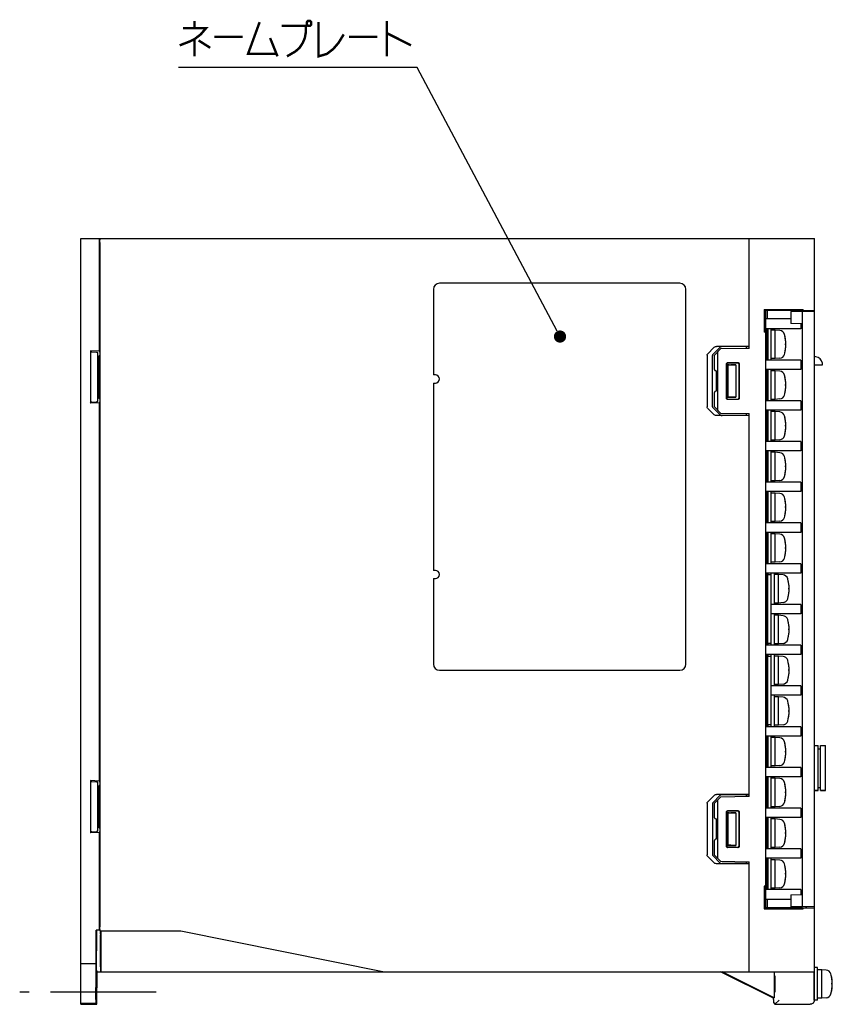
# Model space of a CAD drawing. Extents: x 90 to 1223, y 50 to 821.
# Tile 13 of 35: x 337 to 537, y 447 to 689. Entities that reach past the tile are written whole.
import ezdxf

# ---------------------------------------------------------------- set-up
doc = ezdxf.new("R2010")
doc.units = 0
doc.header["$LTSCALE"] = 69.3
doc.linetypes.add('CENTER', pattern=[0.6, 0.375, -0.075, 0.075, -0.075])
doc.linetypes.add('HIDDEN', pattern=[0.2, 0.1, -0.1])
doc.layers.get('0').update_dxf_attribs({"linetype": 'CONTINUOUS'})
for name, color, linetype in [('ALL_AXIS', 7, 'CONTINUOUS'), ('ALL_CURVE', 7, 'CONTINUOUS'), ('ALL_FEATURES', 7, 'CONTINUOUS'), ('ALL_NOTE', 7, 'CONTINUOUS'), ('DEFAULT_2', 8, 'HIDDEN')]:
    doc.layers.add(name, color=color, linetype=linetype)

msp = doc.modelspace()

# ---------------------------------------------------------------- linework, layer by layer
at = {"color": 7, "linetype": 'CONTINUOUS'}
for p, q in [((526.575, 615.5), (520.375, 615.5)), ((529.075, 614.306), (529.075, 613.1)), ((529.075, 613.1), (520.375, 613.1)), ((520.675, 613.1), (520.675, 605.4)), ((520.975, 613.1), (520.975, 605.4)), ((529.075, 605.4), (520.375, 605.4)), ((529.075, 605.4), (529.075, 603.1)), ((529.075, 603.1), (520.375, 603.1)), ((520.675, 603.1), (520.675, 595.4)), ((520.975, 603.1), (520.975, 595.4)), ((529.075, 595.4), (520.375, 595.4)), ((529.075, 595.4), (529.075, 593.1)), ((529.075, 593.1), (520.375, 593.1)), ((520.675, 593.1), (520.675, 585.4)), ((520.975, 593.1), (520.975, 585.4)), ((529.075, 585.4), (520.375, 585.4)), ((529.075, 585.4), (529.075, 583.1)), ((529.075, 583.1), (520.375, 583.1)), ((520.675, 583.1), (520.675, 575.4)), ((520.975, 583.1), (520.975, 575.4)), ((529.075, 575.4), (520.375, 575.4)), ((529.075, 575.4), (529.075, 573.1)), ((529.075, 573.1), (520.375, 573.1)), ((520.675, 573.1), (520.675, 565.4)), ((520.975, 573.1), (520.975, 565.4)), ((529.075, 565.4), (520.375, 565.4)), ((529.075, 565.4), (529.075, 563.1)), ((529.075, 563.1), (520.375, 563.1)), ((520.675, 563.1), (520.675, 555.4)), ((520.975, 563.1), (520.975, 555.4)), ((529.075, 555.4), (520.375, 555.4)), ((529.075, 555.4), (529.075, 553.1)), ((529.075, 553.1), (520.375, 553.1)), ((520.675, 553.1), (520.675, 549.245)), ((520.975, 553.1), (520.975, 552.65)), ((520.975, 545.4), (520.675, 545.4)), ((529.075, 545.4), (521.775, 545.4)), ((529.075, 545.4), (529.075, 543.1)), ((520.975, 543.1), (520.675, 543.1)), ((529.075, 543.1), (521.775, 543.1)), ((520.675, 539.255), (520.675, 535.4)), ((529.075, 535.4), (520.375, 535.4)), ((520.975, 535.85), (520.975, 535.4)), ((529.075, 535.4), (529.075, 533.1)), ((529.075, 533.1), (520.375, 533.1)), ((520.675, 533.1), (520.675, 529.245)), ((520.975, 533.1), (520.975, 532.65)), ((520.975, 525.4), (520.675, 525.4)), ((529.075, 525.4), (521.775, 525.4)), ((529.075, 525.4), (529.075, 523.1)), ((520.975, 523.1), (520.675, 523.1)), ((529.075, 523.1), (521.775, 523.1)), ((520.675, 519.255), (520.675, 515.4)), ((529.075, 515.4), (520.375, 515.4)), ((520.975, 515.85), (520.975, 515.4)), ((529.075, 515.4), (529.075, 513.1)), ((529.075, 513.1), (520.375, 513.1)), ((520.675, 513.1), (520.675, 505.4)), ((520.975, 513.1), (520.975, 505.4)), ((529.075, 505.4), (520.375, 505.4)), ((529.075, 505.4), (529.075, 503.1)), ((529.075, 503.1), (520.375, 503.1)), ((520.675, 503.1), (520.675, 495.4)), ((520.975, 503.1), (520.975, 495.4)), ((529.075, 495.4), (520.375, 495.4)), ((529.075, 493.1), (520.375, 493.1)), ((520.675, 493.1), (520.675, 485.4)), ((520.975, 493.1), (520.975, 485.4)), ((529.075, 495.4), (529.075, 493.1)), ((529.075, 485.4), (520.375, 485.4)), ((529.075, 485.4), (529.075, 483.1)), ((529.075, 483.1), (520.375, 483.1)), ((520.675, 483.1), (520.675, 475.4)), ((520.975, 483.1), (520.975, 475.4)), ((529.075, 475.4), (520.375, 475.4)), ((529.075, 475.4), (529.075, 474.194)), ((526.575, 473), (520.375, 473))]:
    msp.add_line(p, q, dxfattribs=at)
at = {"layer": 'ALL_AXIS', "color": 7, "linetype": 'CONTINUOUS'}
for p, q in [((530.375, 617.602), (530.375, 617.35)), ((521.775, 605.4), (521.775, 613.1)), ((522.775, 612.75), (521.775, 612.75)), ((522.775, 605.75), (522.775, 612.75)), ((523.894, 612.652), (522.775, 612.75)), ((522.775, 605.75), (521.775, 605.75)), ((523.894, 605.848), (522.775, 605.75)), ((521.775, 595.4), (521.775, 603.1)), ((522.775, 602.75), (521.775, 602.75)), ((522.775, 595.75), (522.775, 602.75)), ((523.894, 602.652), (522.775, 602.75)), ((439.375, 601.75), (438.875, 601.75)), ((438.875, 599.75), (438.875, 553.75)), ((438.875, 599.75), (439.375, 599.75)), ((522.775, 595.75), (521.775, 595.75)), ((523.894, 595.848), (522.775, 595.75)), ((521.775, 585.4), (521.775, 593.1)), ((522.775, 592.75), (521.775, 592.75)), ((522.775, 585.75), (522.775, 592.75)), ((523.894, 592.652), (522.775, 592.75)), ((522.775, 585.75), (521.775, 585.75)), ((523.894, 585.848), (522.775, 585.75)), ((521.775, 575.4), (521.775, 583.1)), ((522.775, 582.75), (521.775, 582.75)), ((523.894, 582.652), (522.775, 582.75)), ((522.775, 575.75), (522.775, 582.75)), ((522.775, 575.75), (521.775, 575.75)), ((523.894, 575.848), (522.775, 575.75)), ((521.775, 565.4), (521.775, 573.1)), ((522.775, 572.75), (521.775, 572.75)), ((523.894, 572.652), (522.775, 572.75)), ((522.775, 565.75), (522.775, 572.75)), ((522.775, 565.75), (521.775, 565.75)), ((523.894, 565.848), (522.775, 565.75)), ((521.775, 555.4), (521.775, 563.1)), ((522.775, 562.75), (521.775, 562.75)), ((523.894, 562.652), (522.775, 562.75)), ((522.775, 555.75), (522.775, 562.75)), ((439.375, 553.75), (438.875, 553.75)), ((522.775, 555.75), (521.775, 555.75)), ((523.894, 555.848), (522.775, 555.75)), ((438.875, 551.75), (439.375, 551.75)), ((521.775, 552.65), (521.775, 553.1)), ((522.575, 545.4), (522.575, 553.1)), ((523.575, 552.75), (522.575, 552.75)), ((524.694, 552.652), (523.575, 552.75)), ((523.575, 545.75), (523.575, 552.75)), ((523.575, 545.75), (522.575, 545.75)), ((524.694, 545.848), (523.575, 545.75)), ((522.575, 535.4), (522.575, 543.1)), ((523.575, 542.75), (522.575, 542.75)), ((524.694, 542.652), (523.575, 542.75)), ((523.575, 535.75), (523.575, 542.75)), ((521.775, 535.4), (521.775, 535.85)), ((523.575, 535.75), (522.575, 535.75)), ((524.694, 535.848), (523.575, 535.75)), ((521.775, 532.65), (521.775, 533.1)), ((522.575, 525.4), (522.575, 533.1)), ((523.575, 532.75), (522.575, 532.75)), ((524.694, 532.652), (523.575, 532.75)), ((523.575, 525.75), (523.575, 532.75)), ((523.575, 525.75), (522.575, 525.75)), ((524.694, 525.848), (523.575, 525.75)), ((522.575, 515.4), (522.575, 523.1)), ((523.575, 522.75), (522.575, 522.75)), ((524.694, 522.652), (523.575, 522.75)), ((523.575, 515.75), (523.575, 522.75)), ((521.775, 515.4), (521.775, 515.85)), ((523.575, 515.75), (522.575, 515.75)), ((524.694, 515.848), (523.575, 515.75)), ((521.775, 505.4), (521.775, 513.1)), ((522.775, 512.75), (521.775, 512.75)), ((523.894, 512.652), (522.775, 512.75)), ((522.775, 505.75), (522.775, 512.75)), ((535.075, 499.75), (535.075, 510.75)), ((522.775, 505.75), (521.775, 505.75)), ((523.894, 505.848), (522.775, 505.75)), ((521.775, 495.4), (521.775, 503.1)), ((522.775, 502.75), (521.775, 502.75)), ((523.894, 502.652), (522.775, 502.75)), ((522.775, 495.75), (522.775, 502.75)), ((533.275, 499.75), (532.375, 499.75)), ((535.075, 499.75), (533.875, 499.75)), ((522.775, 495.75), (521.775, 495.75)), ((523.894, 495.848), (522.775, 495.75)), ((521.775, 485.4), (521.775, 493.1)), ((522.775, 492.75), (521.775, 492.75)), ((523.894, 492.652), (522.775, 492.75)), ((522.775, 485.75), (522.775, 492.75)), ((523.894, 485.848), (522.775, 485.75)), ((522.775, 485.75), (521.775, 485.75)), ((521.775, 475.4), (521.775, 483.1)), ((522.775, 482.75), (521.775, 482.75)), ((523.894, 482.652), (522.775, 482.75)), ((522.775, 475.75), (522.775, 482.75)), ((522.775, 475.75), (521.775, 475.75)), ((523.894, 475.848), (522.775, 475.75)), ((530.375, 471.15), (530.375, 470.898)), ((533.175, 456.25), (532.375, 456.25)), ((532.375, 448.25), (532.375, 455.25)), ((533.175, 448.25), (533.175, 456.25)), ((534.175, 455.75), (533.175, 455.75)), ((535.294, 455.652), (534.175, 455.75)), ((534.175, 448.75), (534.175, 455.75)), ((512.191, 453.95), (512.383, 453.858)), ((512.383, 453.858), (512.688, 453.71)), ((513.072, 453.474), (512.647, 453.692)), ((512.688, 453.71), (513.133, 453.493)), ((513.665, 453.173), (513.072, 453.474)), ((513.133, 453.493), (513.751, 453.189)), ((514.469, 452.767), (513.665, 453.173)), ((513.751, 453.189), (514.59, 452.773)), ((515.501, 452.25), (514.469, 452.767)), ((514.59, 452.773), (515.639, 452.25)), ((516.551, 451.727), (515.501, 452.25)), ((515.639, 452.25), (516.671, 451.733)), ((522.606, 452.429), (522.607, 452.781)), ((522.606, 452.071), (522.606, 452.429)), ((522.607, 451.719), (522.606, 452.071)), ((522.607, 452.781), (522.61, 453.11)), ((522.61, 453.11), (522.613, 453.404)), ((522.656, 453.652), (522.66, 453.404)), ((522.66, 453.404), (522.664, 453.11)), ((522.664, 453.11), (522.666, 452.781)), ((522.666, 452.781), (522.668, 452.429)), ((522.668, 452.071), (522.666, 451.719)), ((522.668, 452.429), (522.668, 452.071)), ((532.375, 454.022), (532.357, 454.022)), ((517.389, 451.311), (516.551, 451.727)), ((516.671, 451.733), (517.475, 451.327)), ((518.007, 451.007), (517.389, 451.311)), ((517.475, 451.327), (518.068, 451.026)), ((518.452, 450.79), (518.007, 451.007)), ((518.068, 451.026), (518.494, 450.808)), ((518.757, 450.642), (518.452, 450.79)), ((518.95, 450.55), (518.757, 450.642)), ((522.61, 451.39), (522.607, 451.719)), ((522.613, 451.096), (522.61, 451.39)), ((522.618, 450.848), (522.613, 451.096)), ((522.664, 451.39), (522.66, 451.096)), ((522.666, 451.719), (522.664, 451.39)), ((532.375, 450.477), (532.357, 450.477)), ((533.175, 448.25), (532.375, 448.25)), ((534.175, 448.75), (533.175, 448.75)), ((535.294, 448.848), (534.175, 448.75))]:
    msp.add_line(p, q, dxfattribs=at)
at = {"layer": 'ALL_AXIS', "color": 7, "linetype": 'CENTER'}
msp.add_line((370.887, 450.25), (337.375, 450.25), dxfattribs=at)
at = {"layer": 'ALL_AXIS', "color": 7, "linetype": 'CONTINUOUS'}
for points in [[(512.025, 454.022), (512.031, 454.021), (512.05, 454.014), (512.081, 454), (512.127, 453.979), (512.191, 453.95)], [(512.647, 453.692), (512.357, 453.842), (512.254, 453.895), (512.175, 453.937), (512.116, 453.969), (512.073, 453.992), (512.045, 454.008), (512.029, 454.018), (512.025, 454.022), (512.025, 454.022)], [(522.613, 453.404), (522.618, 453.652), (522.62, 453.754), (522.623, 453.841), (522.626, 453.912), (522.629, 453.966), (522.632, 454.002), (522.635, 454.02), (522.637, 454.022)], [(522.637, 454.022), (522.638, 454.02), (522.642, 454.002), (522.645, 453.966), (522.648, 453.912), (522.65, 453.841), (522.653, 453.754), (522.656, 453.652)], [(518.494, 450.808), (518.784, 450.658), (518.887, 450.605), (518.966, 450.563), (519.025, 450.531), (519.067, 450.508), (519.096, 450.492), (519.111, 450.482), (519.116, 450.478), (519.115, 450.477)], [(519.115, 450.477), (519.109, 450.479), (519.09, 450.486), (519.059, 450.5), (519.013, 450.521), (518.95, 450.55)], [(522.637, 450.477), (522.635, 450.48), (522.632, 450.498), (522.629, 450.534), (522.626, 450.588), (522.623, 450.659), (522.62, 450.746), (522.618, 450.848)], [(522.66, 451.096), (522.656, 450.848), (522.653, 450.746), (522.65, 450.659), (522.648, 450.588), (522.645, 450.534), (522.642, 450.498), (522.638, 450.48), (522.637, 450.477)]]:
    msp.add_lwpolyline(points, dxfattribs=at)
for centre, radius, start, end in [((523.781, 611.357), 1.3, 15.88085, 85), ((516.375, 609.25), 9, 344.11915, 15.88085), ((523.781, 607.143), 1.3, 275, 344.11915), ((523.781, 601.357), 1.3, 15.88085, 85), ((439.375, 600.75), 1, 270, 90), ((516.375, 599.25), 9, 344.11915, 15.88085), ((523.781, 597.143), 1.3, 275, 344.11915), ((523.781, 591.357), 1.3, 15.88085, 85), ((516.375, 589.25), 9, 344.11915, 15.88085), ((523.781, 587.143), 1.3, 275, 344.11915), ((523.781, 581.357), 1.3, 15.88085, 85), ((516.375, 579.25), 9, 344.11915, 15.88085), ((523.781, 577.143), 1.3, 275, 344.11915), ((523.781, 571.357), 1.3, 15.88085, 85), ((516.375, 569.25), 9, 344.11915, 15.88085), ((523.781, 567.143), 1.3, 275, 344.11915), ((523.781, 561.357), 1.3, 15.88085, 85), ((516.375, 559.25), 9, 344.11915, 15.88085), ((523.781, 557.143), 1.3, 275, 344.11915), ((439.375, 552.75), 1, 270, 90), ((524.581, 551.357), 1.3, 15.88085, 85), ((517.175, 549.25), 9, 344.11915, 15.88085), ((524.581, 547.143), 1.3, 275, 344.11915), ((524.581, 541.357), 1.3, 15.88085, 85), ((517.175, 539.25), 9, 344.11915, 15.88085), ((524.581, 537.143), 1.3, 275, 344.11915), ((524.581, 531.357), 1.3, 15.88085, 85), ((517.175, 529.25), 9, 344.11915, 15.88085), ((524.581, 527.143), 1.3, 275, 344.11915), ((524.581, 521.357), 1.3, 15.88085, 85), ((517.175, 519.25), 9, 344.11915, 15.88085), ((524.581, 517.143), 1.3, 275, 344.11915), ((523.781, 511.357), 1.3, 15.88085, 85), ((516.375, 509.25), 9, 344.11915, 15.88085), ((523.781, 507.143), 1.3, 275, 344.11915), ((523.781, 501.357), 1.3, 15.88085, 85), ((516.375, 499.25), 9, 344.11915, 15.88085), ((523.781, 497.143), 1.3, 275, 344.11915), ((523.781, 491.357), 1.3, 15.88085, 85), ((516.375, 489.25), 9, 344.11915, 15.88085), ((523.781, 487.143), 1.3, 275, 344.11915), ((523.781, 481.357), 1.3, 15.88085, 85), ((516.375, 479.25), 9, 344.11915, 15.88085), ((523.781, 477.143), 1.3, 275, 344.11915), ((535.181, 454.357), 1.3, 15.88085, 85), ((527.775, 452.25), 9, 344.11915, 15.88085), ((535.181, 450.143), 1.3, 275, 344.11915)]:
    msp.add_arc(centre, radius, start, end, dxfattribs=at)
at = {"layer": 'ALL_CURVE', "color": 40, "linetype": 'CONTINUOUS'}
for p, q in [((525.375, 609.25), (525.127, 609.25)), ((525.375, 599.25), (525.127, 599.25)), ((525.375, 589.25), (525.127, 589.25)), ((525.375, 579.25), (525.127, 579.25)), ((525.375, 569.25), (525.127, 569.25)), ((525.375, 559.25), (525.127, 559.25)), ((526.175, 549.25), (525.927, 549.25)), ((526.175, 539.25), (525.927, 539.25)), ((526.175, 529.25), (525.927, 529.25)), ((526.175, 519.25), (525.927, 519.25)), ((525.375, 509.25), (525.127, 509.25)), ((525.375, 499.25), (525.127, 499.25)), ((525.375, 489.25), (525.127, 489.25)), ((525.375, 479.25), (525.127, 479.25)), ((536.775, 452.25), (536.527, 452.25))]:
    msp.add_line(p, q, dxfattribs=at)
for centre in [(516.375, 609.25), (516.375, 599.25), (516.375, 589.25), (516.375, 579.25), (516.375, 569.25), (516.375, 559.25), (517.175, 549.25), (517.175, 539.25), (517.175, 529.25), (517.175, 519.25), (516.375, 509.25), (516.375, 499.25), (516.375, 489.25), (516.375, 479.25), (527.775, 452.25)]:
    msp.add_arc(centre, 9, 346.5066, 13.4934, dxfattribs=at)
at = {"layer": 'ALL_FEATURES', "color": 7, "linetype": 'CONTINUOUS'}
for p, q in [((352.375, 447.25), (352.375, 635.25)), ((352.375, 635.25), (532.375, 635.25)), ((356.876, 634.58), (356.875, 634.362)), ((356.875, 634.362), (356.875, 607.565)), ((357.075, 634.25), (357.075, 466.25)), ((357.091, 635.174), (357.101, 635.25)), ((516.375, 608.25), (516.375, 635.25)), ((532.375, 455.25), (532.375, 635.25)), ((499.375, 624.25), (440.375, 624.25)), ((438.875, 622.75), (438.875, 601.75)), ((500.875, 530.75), (500.875, 622.75)), ((520.096, 617.829), (529.619, 617.835)), ((520.096, 617.829), (520.096, 612.271)), ((520.096, 617.829), (520.375, 617.55)), ((520.375, 617.55), (520.375, 470.95)), ((528.375, 617.55), (520.375, 617.55)), ((520.866, 615.5), (520.866, 617.55)), ((526.575, 617.35), (526.575, 614.35)), ((532.375, 617.35), (526.575, 617.35)), ((528.375, 617.555), (528.375, 617.35)), ((529.375, 617.59), (529.619, 617.835)), ((529.375, 617.567), (532.375, 617.672)), ((529.375, 617.567), (529.375, 617.59)), ((529.375, 617.35), (529.375, 471.15)), ((529.619, 617.576), (529.619, 617.835)), ((530.375, 617.602), (530.375, 617.35)), ((529.375, 614.301), (526.575, 614.35)), ((520.375, 612.55), (520.096, 612.271)), ((520.375, 612.271), (520.096, 612.271)), ((354.775, 607.675), (354.775, 594.825)), ((354.775, 607.675), (354.938, 607.457)), ((356.875, 607.565), (354.775, 607.675)), ((356.416, 607.329), (356.475, 607.25)), ((356.475, 607.25), (356.475, 595.25)), ((356.875, 607.565), (357.075, 607.298)), ((506.157, 606.875), (507.807, 608.543)), ((509.181, 608.495), (507.502, 606.828)), ((509.375, 608.128), (507.875, 606.602)), ((516.375, 608.75), (508.372, 608.75)), ((508.575, 607.102), (508.575, 593.398)), ((516.375, 608.25), (509.375, 608.128)), ((515.675, 608.698), (509.757, 608.702)), ((515.675, 608.698), (515.675, 608.238)), ((515.675, 608.698), (516.375, 608.673)), ((356.719, 606.25), (356.475, 606.25)), ((357.075, 606.606), (356.719, 606.25)), ((356.719, 606.25), (356.719, 601.75)), ((506.032, 606.594), (506.032, 593.906)), ((507.375, 593.953), (507.375, 606.547)), ((507.875, 603.045), (507.875, 606.602)), ((510.829, 596.004), (510.829, 604.496)), ((510.875, 596.05), (510.875, 604.45)), ((511.129, 604.796), (513.622, 604.797)), ((511.175, 604.75), (513.575, 604.75)), ((513.875, 604.45), (513.875, 596.05)), ((513.922, 604.497), (513.922, 596.003)), ((508.238, 602.744), (508.17, 602.745)), ((508.238, 602.744), (508.238, 597.756)), ((511.075, 604.25), (511.075, 596.25)), ((511.075, 604.25), (513.075, 604.25)), ((511.113, 604.212), (511.075, 604.25)), ((511.113, 604.212), (511.113, 596.288)), ((511.454, 604.212), (511.113, 604.212)), ((513.075, 604.25), (511.843, 604.218)), ((513.075, 604.25), (513.075, 596.25)), ((532.375, 604.25), (534.377, 604.25)), ((356.719, 601.75), (356.879, 601.75)), ((356.719, 600.75), (356.719, 596.25)), ((356.719, 600.75), (356.879, 600.75)), ((507.875, 593.898), (507.875, 597.455)), ((508.238, 597.756), (508.17, 597.755)), ((354.775, 594.825), (354.938, 595.043)), ((356.875, 594.935), (354.775, 594.825)), ((355.099, 595.063), (356.255, 595.151)), ((356.416, 595.171), (356.475, 595.25)), ((356.719, 596.25), (356.475, 596.25)), ((357.075, 595.894), (356.719, 596.25)), ((357.075, 595.202), (356.875, 594.935)), ((356.875, 594.935), (356.875, 502.065)), ((511.113, 596.288), (511.075, 596.25)), ((511.075, 596.25), (513.075, 596.25)), ((513.622, 595.703), (511.129, 595.704)), ((513.575, 595.75), (511.175, 595.75)), ((513.075, 596.25), (511.843, 596.282)), ((507.807, 591.957), (506.157, 593.625)), ((507.502, 593.672), (509.181, 592.005)), ((507.875, 593.898), (509.375, 592.372)), ((509.375, 592.372), (516.375, 592.25)), ((515.675, 592.262), (515.675, 591.802)), ((516.375, 498.25), (516.375, 592.25)), ((516.375, 591.75), (508.372, 591.75)), ((515.675, 591.802), (509.757, 591.798)), ((516.375, 591.827), (515.675, 591.802)), ((438.875, 551.75), (438.875, 530.75)), ((521.775, 552.65), (520.975, 552.65)), ((520.975, 535.85), (520.975, 552.65)), ((521.775, 535.85), (521.775, 552.65)), ((520.675, 549.245), (520.375, 549.25)), ((520.675, 549.245), (520.675, 539.255)), ((520.675, 539.255), (520.375, 539.25)), ((521.775, 535.85), (520.975, 535.85)), ((521.775, 532.65), (520.975, 532.65)), ((520.975, 515.85), (520.975, 532.65)), ((521.775, 515.85), (521.775, 532.65)), ((440.375, 529.25), (499.375, 529.25)), ((520.675, 529.245), (520.375, 529.25)), ((520.675, 529.245), (520.675, 519.255)), ((520.675, 519.255), (520.375, 519.25)), ((521.775, 515.85), (520.975, 515.85)), ((532.375, 510.75), (533.275, 510.75)), ((533.275, 499.75), (533.275, 510.75)), ((533.275, 510), (533.875, 510)), ((533.875, 510.75), (535.075, 510.75)), ((533.875, 499.75), (533.875, 510.75)), ((354.775, 502.175), (354.775, 489.325)), ((354.775, 502.175), (354.938, 501.957)), ((356.875, 502.065), (354.775, 502.175)), ((356.416, 501.829), (356.475, 501.75)), ((356.475, 501.75), (356.475, 489.75)), ((356.719, 500.75), (356.475, 500.75)), ((357.075, 501.106), (356.719, 500.75)), ((356.719, 500.75), (356.719, 496.25)), ((356.875, 502.065), (357.075, 501.798)), ((533.275, 500.5), (533.875, 500.5)), ((506.157, 496.875), (507.807, 498.543)), ((509.181, 498.495), (507.502, 496.828)), ((509.375, 498.128), (507.875, 496.602)), ((516.375, 498.75), (508.372, 498.75)), ((516.375, 498.25), (509.375, 498.128)), ((515.675, 498.698), (509.757, 498.702)), ((515.675, 498.698), (516.375, 498.673)), ((515.675, 498.698), (515.675, 498.238)), ((532.375, 499.75), (533.275, 499.75)), ((533.875, 499.75), (535.075, 499.75)), ((356.719, 496.25), (356.879, 496.25)), ((506.032, 496.594), (506.032, 483.906)), ((507.375, 496.547), (507.375, 483.953)), ((507.875, 493.045), (507.875, 496.602)), ((508.575, 497.102), (508.575, 483.398)), ((356.719, 495.25), (356.719, 490.75)), ((356.719, 495.25), (356.879, 495.25)), ((510.829, 486.004), (510.829, 494.496)), ((510.875, 486.05), (510.875, 494.45)), ((511.075, 494.25), (513.075, 494.25)), ((511.113, 494.212), (511.075, 494.25)), ((511.075, 494.25), (511.075, 486.25)), ((511.454, 494.212), (511.113, 494.212)), ((511.113, 494.212), (511.113, 486.288)), ((511.129, 494.796), (513.622, 494.797)), ((511.175, 494.75), (513.575, 494.75)), ((513.075, 494.25), (511.843, 494.218)), ((513.075, 494.25), (513.075, 486.25)), ((513.875, 494.45), (513.875, 486.05)), ((513.922, 494.497), (513.922, 486.003)), ((356.719, 490.75), (356.475, 490.75)), ((357.075, 490.394), (356.719, 490.75)), ((508.238, 492.744), (508.17, 492.745)), ((508.238, 492.744), (508.238, 487.756)), ((354.775, 489.325), (354.938, 489.543)), ((356.875, 489.435), (354.775, 489.325)), ((355.099, 489.563), (356.255, 489.651)), ((356.416, 489.671), (356.475, 489.75)), ((357.075, 489.702), (356.875, 489.435)), ((356.875, 489.435), (356.875, 465.442)), ((507.875, 483.898), (507.875, 487.455)), ((508.238, 487.756), (508.17, 487.755)), ((511.113, 486.288), (511.075, 486.25)), ((511.075, 486.25), (513.075, 486.25)), ((513.075, 486.25), (511.843, 486.282)), ((507.807, 481.957), (506.157, 483.625)), ((507.502, 483.672), (509.181, 482.005)), ((507.875, 483.898), (509.375, 482.372)), ((513.622, 485.703), (511.129, 485.704)), ((513.575, 485.75), (511.175, 485.75)), ((516.375, 481.75), (508.372, 481.75)), ((509.375, 482.372), (516.375, 482.25)), ((515.675, 481.802), (509.757, 481.798)), ((515.675, 482.262), (515.675, 481.802)), ((516.375, 481.827), (515.675, 481.802)), ((516.375, 455.25), (516.375, 482.25)), ((520.375, 476.229), (520.096, 476.229)), ((520.096, 476.229), (520.375, 475.95)), ((520.096, 476.229), (520.096, 470.671)), ((526.575, 474.15), (529.375, 474.199)), ((526.575, 474.15), (526.575, 471.15)), ((520.866, 470.95), (520.866, 473)), ((520.096, 470.671), (520.375, 470.95)), ((520.096, 470.671), (529.619, 470.665)), ((528.375, 470.95), (520.375, 470.95)), ((532.375, 471.15), (526.575, 471.15)), ((528.375, 470.945), (528.375, 471.15)), ((529.375, 470.933), (532.375, 470.828)), ((529.375, 470.933), (529.375, 470.91)), ((529.375, 470.91), (529.619, 470.665)), ((529.619, 470.665), (529.619, 470.924)), ((530.375, 470.898), (530.375, 471.15)), ((356.113, 458.25), (356.176, 465.442)), ((356.262, 465.267), (356.176, 465.442)), ((356.875, 465.442), (356.176, 465.442)), ((356.192, 456.322), (356.262, 464.267)), ((356.262, 464.267), (356.265, 464.794)), ((356.265, 465.043), (356.265, 465.163)), ((356.265, 464.794), (356.265, 465.043)), ((357.095, 465.295), (356.875, 465.442)), ((357.101, 465.25), (376.875, 465.25)), ((357.157, 464.885), (357.161, 464.697)), ((357.161, 464.697), (357.162, 464.487)), ((357.162, 464.487), (357.163, 464.267)), ((357.163, 456.433), (357.163, 464.267)), ((357.363, 455.25), (357.354, 465.25)), ((376.875, 465.25), (426.875, 455.25)), ((356.176, 462.098), (356.167, 461.566)), ((356.181, 462.376), (356.176, 462.098)), ((356.204, 462.375), (356.202, 462.581)), ((356.205, 461.934), (356.204, 462.375)), ((356.204, 461.364), (356.205, 461.934)), ((356.093, 448.464), (356.198, 460.481)), ((356.128, 457.5), (356.157, 460.709)), ((356.167, 461.566), (356.157, 460.709)), ((356.198, 460.481), (356.204, 461.364)), ((352.375, 457.25), (356.122, 457.25)), ((356.113, 458.25), (356.11, 457.718)), ((356.11, 457.718), (356.11, 457.468)), ((356.11, 457.468), (356.11, 457.349)), ((356.19, 455.904), (356.192, 456.322)), ((356.19, 455.655), (356.19, 455.904)), ((356.19, 455.535), (356.19, 455.655)), ((356.193, 455.433), (356.375, 455.25)), ((356.305, 447.25), (356.375, 455.25)), ((356.375, 455.25), (532.375, 455.25)), ((357.163, 456.433), (357.164, 456.212)), ((357.164, 456.212), (357.166, 456.002)), ((357.166, 456.002), (357.169, 455.813)), ((357.363, 455.375), (357.189, 455.433)), ((522.375, 448.75), (509.375, 455.25)), ((522.55, 448.858), (509.765, 455.25)), ((522.55, 455.25), (522.55, 448.858)), ((532.357, 448.268), (532.357, 455.25)), ((356.151, 451.934), (356.157, 452.245)), ((356.181, 452.581), (356.182, 452.375)), ((356.182, 452.375), (356.183, 452.097)), ((356.183, 452.097), (356.182, 451.566)), ((356.108, 447.704), (356.135, 450.709)), ((356.135, 450.709), (356.143, 451.364)), ((356.143, 451.364), (356.151, 451.934)), ((356.174, 450.25), (356.152, 447.713)), ((356.179, 450.934), (356.174, 450.25)), ((356.182, 451.566), (356.179, 450.934)), ((356.102, 447.455), (352.375, 447.457)), ((352.375, 447.25), (356.305, 447.25)), ((356.093, 448.464), (356.09, 447.935)), ((356.09, 447.935), (356.09, 447.685)), ((356.09, 447.685), (356.09, 447.566)), ((356.093, 447.464), (356.102, 447.455)), ((356.152, 447.713), (356.152, 447.551)), ((356.152, 447.551), (356.152, 447.471)), ((356.154, 447.403), (356.305, 447.25)), ((522.375, 448.75), (522.55, 448.858)), ((522.375, 448.471), (522.375, 448.75)), ((522.375, 448.471), (522.377, 448.152)), ((522.377, 448.152), (522.379, 447.964)), ((522.379, 447.964), (522.381, 447.806)), ((522.392, 447.582), (522.706, 447.268)), ((522.706, 447.268), (522.707, 447.268)), ((522.707, 447.268), (523.707, 448.268)), ((522.707, 447.268), (531.357, 447.268)), ((522.707, 447.268), (522.707, 447.268))]:
    msp.add_line(p, q, dxfattribs=at)
for points in [[(356.901, 635.25), (356.898, 635.244), (356.895, 635.225), (356.893, 635.194), (356.89, 635.151), (356.887, 635.097), (356.885, 635.032), (356.883, 634.957), (356.881, 634.873), (356.879, 634.782), (356.876, 634.58)], [(357.075, 634.25), (357.077, 634.633), (357.083, 634.957), (357.091, 635.174)], [(529.375, 617.59), (529.116, 617.589), (528.875, 617.585), (528.668, 617.58), (528.509, 617.572), (528.409, 617.564), (528.375, 617.555)], [(354.938, 607.457), (354.944, 607.455), (354.959, 607.452), (354.982, 607.449), (355.014, 607.445), (355.053, 607.441), (355.099, 607.437), (356.203, 607.353)], [(356.203, 607.353), (356.255, 607.349), (356.301, 607.345), (356.34, 607.341), (356.372, 607.337), (356.395, 607.334), (356.41, 607.331), (356.416, 607.329)], [(506.032, 606.594), (506.046, 606.692), (506.088, 606.787), (506.157, 606.875)], [(507.502, 606.828), (507.432, 606.741), (507.389, 606.645), (507.375, 606.547)], [(507.807, 608.543), (507.958, 608.653), (508.15, 608.724), (508.372, 608.75)], [(508.785, 607.528), (508.695, 607.421), (508.63, 607.312), (508.589, 607.204), (508.575, 607.102)], [(509.757, 608.702), (509.531, 608.676), (509.336, 608.606), (509.181, 608.495)], [(510.829, 604.496), (510.844, 604.589), (510.887, 604.672), (510.953, 604.738), (511.036, 604.781), (511.129, 604.796)], [(511.175, 604.75), (511.082, 604.735), (510.998, 604.693), (510.932, 604.626), (510.89, 604.543), (510.875, 604.45)], [(513.875, 604.45), (513.86, 604.543), (513.818, 604.626), (513.751, 604.693), (513.668, 604.735), (513.575, 604.75)], [(513.622, 604.797), (513.715, 604.783), (513.799, 604.74), (513.865, 604.674), (513.908, 604.59), (513.922, 604.497)], [(534.375, 604.25), (534.332, 604.654), (534.135, 605.197), (533.784, 605.669), (533.309, 606.016), (532.766, 606.21), (532.375, 606.25)], [(511.454, 604.212), (511.658, 604.214), (511.843, 604.218)], [(356.719, 601.75), (356.57, 601.519), (356.519, 601.25), (356.57, 600.981), (356.719, 600.75)], [(356.879, 600.75), (356.885, 600.788), (356.89, 600.9), (356.892, 601.065), (356.893, 601.251), (356.892, 601.429), (356.89, 601.593), (356.885, 601.71), (356.879, 601.75)], [(355.099, 595.063), (355.053, 595.059), (355.014, 595.055), (354.982, 595.051), (354.959, 595.048), (354.944, 595.045), (354.938, 595.043)], [(356.416, 595.171), (356.41, 595.169), (356.395, 595.166), (356.372, 595.163), (356.34, 595.159), (356.301, 595.155), (356.255, 595.151)], [(511.129, 595.704), (511.036, 595.719), (510.953, 595.762), (510.887, 595.828), (510.844, 595.911), (510.829, 596.004)], [(510.875, 596.05), (510.89, 595.957), (510.932, 595.874), (510.998, 595.807), (511.082, 595.765), (511.175, 595.75)], [(511.843, 596.282), (511.658, 596.286), (511.454, 596.288), (511.113, 596.288)], [(513.575, 595.75), (513.668, 595.765), (513.751, 595.807), (513.818, 595.874), (513.86, 595.957), (513.875, 596.05)], [(513.922, 596.003), (513.908, 595.91), (513.865, 595.826), (513.799, 595.76), (513.715, 595.717), (513.622, 595.703)], [(506.157, 593.625), (506.088, 593.713), (506.046, 593.808), (506.032, 593.906)], [(507.375, 593.953), (507.389, 593.855), (507.432, 593.759), (507.502, 593.672)], [(508.575, 593.398), (508.589, 593.296), (508.63, 593.188), (508.695, 593.079), (508.785, 592.972)], [(508.372, 591.75), (508.15, 591.776), (507.958, 591.847), (507.807, 591.957)], [(509.181, 592.005), (509.336, 591.894), (509.531, 591.824), (509.757, 591.798)], [(354.938, 501.957), (354.944, 501.955), (354.959, 501.952), (354.982, 501.949), (355.014, 501.945), (355.053, 501.941), (355.099, 501.937), (356.203, 501.853)], [(356.203, 501.853), (356.255, 501.849), (356.301, 501.845), (356.34, 501.841), (356.372, 501.837), (356.395, 501.834), (356.41, 501.831), (356.416, 501.829)], [(507.807, 498.543), (507.958, 498.653), (508.15, 498.724), (508.372, 498.75)], [(509.757, 498.702), (509.531, 498.676), (509.336, 498.606), (509.181, 498.495)], [(356.719, 496.25), (356.57, 496.019), (356.519, 495.75), (356.57, 495.481), (356.719, 495.25)], [(356.879, 495.25), (356.885, 495.288), (356.89, 495.4), (356.892, 495.565), (356.893, 495.751), (356.892, 495.929), (356.89, 496.093), (356.885, 496.21), (356.879, 496.25)], [(506.032, 496.594), (506.046, 496.692), (506.088, 496.787), (506.157, 496.875)], [(507.502, 496.828), (507.432, 496.741), (507.389, 496.645), (507.375, 496.547)], [(508.785, 497.528), (508.695, 497.421), (508.63, 497.312), (508.589, 497.204), (508.575, 497.102)], [(510.829, 494.496), (510.844, 494.589), (510.887, 494.672), (510.953, 494.738), (511.036, 494.781), (511.129, 494.796)], [(511.175, 494.75), (511.082, 494.735), (510.998, 494.693), (510.932, 494.626), (510.89, 494.543), (510.875, 494.45)], [(511.454, 494.212), (511.658, 494.214), (511.843, 494.218)], [(513.875, 494.45), (513.86, 494.543), (513.818, 494.626), (513.751, 494.693), (513.668, 494.735), (513.575, 494.75)], [(513.622, 494.797), (513.715, 494.783), (513.799, 494.74), (513.865, 494.674), (513.908, 494.59), (513.922, 494.497)], [(355.099, 489.563), (355.053, 489.559), (355.014, 489.555), (354.982, 489.551), (354.959, 489.548), (354.944, 489.545), (354.938, 489.543)], [(356.416, 489.671), (356.41, 489.669), (356.395, 489.666), (356.372, 489.663), (356.34, 489.659), (356.301, 489.655), (356.255, 489.651)], [(511.129, 485.704), (511.036, 485.719), (510.953, 485.762), (510.887, 485.828), (510.844, 485.911), (510.829, 486.004)], [(510.875, 486.05), (510.89, 485.957), (510.932, 485.874), (510.998, 485.807), (511.082, 485.765), (511.175, 485.75)], [(511.843, 486.282), (511.658, 486.286), (511.454, 486.288), (511.113, 486.288)], [(513.575, 485.75), (513.668, 485.765), (513.751, 485.807), (513.818, 485.874), (513.86, 485.957), (513.875, 486.05)], [(513.922, 486.003), (513.908, 485.91), (513.865, 485.826), (513.799, 485.76), (513.715, 485.717), (513.622, 485.703)], [(506.157, 483.625), (506.088, 483.713), (506.046, 483.808), (506.032, 483.906)], [(507.375, 483.953), (507.389, 483.855), (507.432, 483.759), (507.502, 483.672)], [(508.372, 481.75), (508.15, 481.776), (507.958, 481.847), (507.807, 481.957)], [(508.575, 483.398), (508.589, 483.296), (508.63, 483.188), (508.695, 483.079), (508.785, 482.972)], [(509.181, 482.005), (509.336, 481.894), (509.531, 481.824), (509.757, 481.798)], [(529.375, 470.91), (529.116, 470.911), (528.875, 470.915), (528.668, 470.92), (528.509, 470.928), (528.409, 470.936), (528.375, 470.945)], [(356.265, 465.163), (356.264, 465.207), (356.264, 465.239), (356.263, 465.259), (356.262, 465.267)], [(357.101, 465.25), (357.091, 465.326), (357.083, 465.543), (357.077, 465.867), (357.075, 466.25)], [(357.141, 465.25), (357.143, 465.239), (357.146, 465.207), (357.149, 465.163), (357.151, 465.108), (357.153, 465.043), (357.156, 464.968), (357.157, 464.885)], [(356.196, 462.75), (356.194, 462.739), (356.192, 462.707), (356.189, 462.655), (356.187, 462.581), (356.181, 462.376)], [(356.202, 462.581), (356.201, 462.655), (356.2, 462.707), (356.198, 462.739), (356.196, 462.75)], [(356.11, 457.349), (356.111, 457.306), (356.111, 457.275), (356.112, 457.256), (356.113, 457.25)], [(356.122, 457.25), (356.123, 457.254), (356.123, 457.267)], [(356.123, 457.267), (356.124, 457.288), (356.125, 457.317), (356.125, 457.354), (356.128, 457.5)], [(356.193, 455.433), (356.192, 455.441), (356.192, 455.46), (356.191, 455.492), (356.19, 455.535)], [(357.169, 455.813), (357.171, 455.729), (357.173, 455.655), (357.175, 455.59), (357.178, 455.535), (357.18, 455.492), (357.183, 455.46), (357.186, 455.441), (357.189, 455.433)], [(356.157, 452.245), (356.162, 452.488), (356.165, 452.581), (356.167, 452.655), (356.17, 452.707), (356.172, 452.739), (356.174, 452.75)], [(356.174, 452.75), (356.176, 452.739), (356.178, 452.707), (356.179, 452.655), (356.181, 452.581)], [(356.09, 447.566), (356.091, 447.522), (356.091, 447.491), (356.092, 447.471), (356.093, 447.464)], [(356.102, 447.455), (356.102, 447.459), (356.103, 447.471), (356.104, 447.492), (356.105, 447.521), (356.105, 447.557), (356.108, 447.704)], [(356.152, 447.471), (356.152, 447.442), (356.153, 447.421), (356.153, 447.408), (356.154, 447.403)], [(522.381, 447.806), (522.383, 447.741), (522.385, 447.686), (522.386, 447.643), (522.388, 447.61), (522.39, 447.59), (522.392, 447.582)], [(532.357, 448.268), (532.35, 448.15), (532.33, 448.036), (532.298, 447.927), (532.253, 447.822), (532.198, 447.726), (532.133, 447.636), (532.057, 447.553), (531.975, 447.481), (531.883, 447.417), (531.786, 447.364), (531.681, 447.322), (531.571, 447.291), (531.458, 447.273), (531.357, 447.268)]]:
    msp.add_lwpolyline(points, dxfattribs=at)
for centre, radius, start, end in [((440.375, 622.75), 1.5, 90, 180), ((499.375, 622.75), 1.5, 0, 90), ((508.175, 603.045), 0.3, 180, 269), ((508.175, 597.455), 0.3, 91, 180), ((440.375, 530.75), 1.5, 180, 270), ((499.375, 530.75), 1.5, 270, 360), ((508.175, 493.045), 0.3, 180, 269), ((508.175, 487.455), 0.3, 91, 180)]:
    msp.add_arc(centre, radius, start, end, dxfattribs=at)
at = {"layer": 'ALL_NOTE', "color": 2, "linetype": 'CONTINUOUS'}
for p, q in [((434.171, 677.25), (376.379, 677.25)), ((434.921, 677.25), (434.171, 677.25)), ((469.259, 612.488), (434.921, 677.25))]:
    msp.add_line(p, q, dxfattribs=at)
at = {"layer": 'ALL_NOTE', "color": 2, "linetype": 'CONTINUOUS', "const_width": 0.6}
for points in [[(380.249, 688.65), (380.249, 686.85)], [(408.113, 688.65), (407.855, 688.35), (407.855, 687.75), (408.113, 687.45), (408.629, 687.45), (408.887, 687.75), (408.887, 688.35), (408.629, 688.65), (408.113, 688.65)], [(427.463, 688.65), (427.463, 679.95)], [(377.411, 686.85), (383.087, 686.85), (381.797, 685.35), (380.249, 684.15), (378.959, 683.55), (376.637, 682.65)], [(396.245, 688.35), (393.407, 680.55), (400.373, 680.55)], [(401.663, 687.45), (407.597, 687.45), (407.597, 685.95), (407.339, 684.45), (406.823, 683.25), (406.049, 682.05), (405.017, 681.15), (402.953, 679.95)], [(410.693, 688.35), (410.693, 679.95), (412.757, 680.55), (414.305, 681.75), (415.595, 683.25), (416.885, 685.35)], [(380.249, 684.15), (380.249, 679.95)], [(381.281, 683.85), (384.119, 682.05)], [(385.151, 684.75), (392.117, 684.75)], [(398.825, 684.45), (400.631, 679.95)], [(418.175, 684.75), (425.141, 684.75)], [(427.463, 685.65), (433.397, 682.65)]]:
    msp.add_lwpolyline(points, dxfattribs=at)
at = {"layer": 'ALL_NOTE', "color": 2, "linetype": 'CONTINUOUS', "const_width": 1.5}
msp.add_lwpolyline([(469.212, 611.163, 1), (470.712, 611.163, 1)], format="xyb", close=True, dxfattribs=at)
at = {"layer": 'DEFAULT_2', "color": 8, "linetype": 'HIDDEN'}
for p, q in [((511.737, 454.177), (511.883, 454.108)), ((511.883, 454.108), (512.183, 453.964)), ((512.102, 453.964), (511.907, 454.065)), ((512.471, 453.774), (512.102, 453.964)), ((512.183, 453.964), (512.572, 453.774)), ((512.921, 453.545), (512.471, 453.774)), ((512.572, 453.774), (513.04, 453.545)), ((513.441, 453.281), (512.921, 453.545)), ((513.04, 453.545), (513.575, 453.281)), ((514.219, 452.889), (513.441, 453.281)), ((513.575, 453.281), (514.367, 452.889)), ((515.06, 452.466), (514.219, 452.889)), ((514.367, 452.889), (515.215, 452.466)), ((515.925, 452.034), (515.06, 452.466)), ((515.215, 452.466), (516.08, 452.034)), ((516.773, 451.611), (515.925, 452.034)), ((516.08, 452.034), (516.921, 451.611)), ((522.602, 452.25), (522.603, 452.64)), ((522.603, 451.86), (522.602, 452.25)), ((522.603, 452.64), (522.605, 453.015)), ((522.605, 453.015), (522.608, 453.361)), ((522.608, 453.361), (522.612, 453.664)), ((522.656, 453.913), (522.662, 453.664)), ((522.662, 453.664), (522.666, 453.361)), ((522.666, 453.361), (522.669, 453.015)), ((522.669, 453.015), (522.671, 452.64)), ((522.671, 452.64), (522.672, 452.25)), ((522.672, 452.25), (522.671, 451.86)), ((517.565, 451.219), (516.773, 451.611)), ((516.921, 451.611), (517.699, 451.219)), ((518.1, 450.955), (517.565, 451.219)), ((517.699, 451.219), (518.219, 450.955)), ((518.568, 450.726), (518.1, 450.955)), ((518.219, 450.955), (518.669, 450.726)), ((518.957, 450.536), (518.568, 450.726)), ((518.669, 450.726), (519.038, 450.536)), ((519.257, 450.392), (518.957, 450.536)), ((519.038, 450.536), (519.233, 450.435)), ((519.403, 450.323), (519.257, 450.392)), ((522.605, 451.485), (522.603, 451.86)), ((522.608, 451.139), (522.605, 451.485)), ((522.612, 450.836), (522.608, 451.139)), ((522.617, 450.587), (522.612, 450.836)), ((522.666, 451.139), (522.662, 450.836)), ((522.669, 451.485), (522.666, 451.139)), ((522.671, 451.86), (522.669, 451.485))]:
    msp.add_line(p, q, dxfattribs=at)
for points in [[(511.907, 454.065), (511.755, 454.145), (511.695, 454.177), (511.647, 454.203), (511.61, 454.224), (511.585, 454.238), (511.572, 454.247), (511.57, 454.25), (511.58, 454.247), (511.602, 454.238), (511.635, 454.224), (511.68, 454.203), (511.737, 454.177)], [(522.612, 453.664), (522.617, 453.913), (522.62, 454.014), (522.623, 454.098), (522.627, 454.164), (522.63, 454.212), (522.633, 454.24), (522.637, 454.25), (522.64, 454.24), (522.644, 454.212), (522.647, 454.164), (522.65, 454.098), (522.653, 454.014), (522.656, 453.913)], [(519.233, 450.435), (519.386, 450.355), (519.445, 450.323), (519.493, 450.297), (519.53, 450.276), (519.555, 450.262), (519.569, 450.253), (519.57, 450.25), (519.56, 450.253), (519.538, 450.262), (519.505, 450.276), (519.46, 450.297), (519.403, 450.323)], [(522.662, 450.836), (522.656, 450.587), (522.653, 450.486), (522.65, 450.402), (522.647, 450.336), (522.644, 450.288), (522.64, 450.26), (522.637, 450.25), (522.633, 450.26), (522.63, 450.288), (522.627, 450.336), (522.623, 450.402), (522.62, 450.486), (522.617, 450.587)]]:
    msp.add_lwpolyline(points, dxfattribs=at)

doc.saveas('drawing.dxf')
